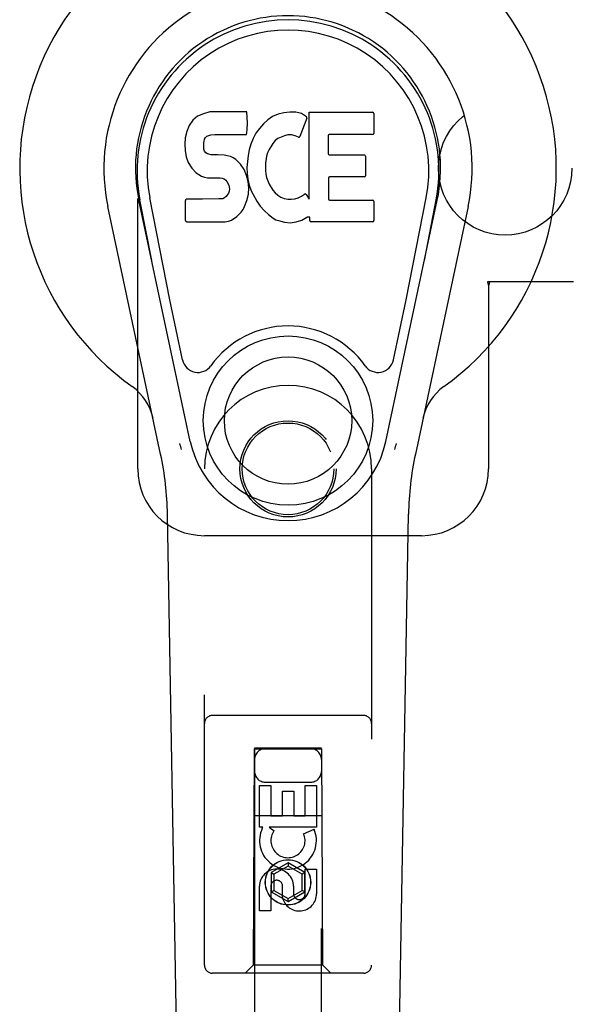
# Model space of a CAD drawing. Header units: inches. Extents: x 0 to 184, y 0 to 119.
# Tile 9 of 114: x 87.84 to 89.91, y 41.52 to 45.2. Entities that reach past the tile are written whole.
import ezdxf

# ---------------------------------------------------------------- set-up
doc = ezdxf.new("R2010")
doc.units = ezdxf.units.IN
doc.header["$LTSCALE"] = 10.121375
doc.header["$MEASUREMENT"] = 0
doc.linetypes.add('HIDDEN', pattern=[0.2, 0.1, -0.1])
doc.layers.add('DOOR_ASSEMBLY', color=7, linetype='CONTINUOUS')
doc.layers.add('SUBPANEL', color=7, linetype='CONTINUOUS')

msp = doc.modelspace()

# ---------------------------------------------------------------- linework, layer by layer
at = {"layer": 'DOOR_ASSEMBLY', "color": 8, "linetype": 'HIDDEN'}
for p, q in [((88.2855, 43.5206), (88.2855, 45.7706)), ((89.9159, 44.2206), (89.5949, 44.2206)), ((89.5949, 44.2206), (89.598, 44.2038)), ((89.6024, 44.2206), (89.598, 44.2038)), ((89.598, 44.2038), (89.598, 43.5206)), ((88.5355, 41.6631), (88.5355, 43.5206)), ((89.1605, 43.5206), (89.1605, 41.6631)), ((89.348, 43.2706), (88.5355, 43.2706)), ((89.1305, 42.5981), (88.5655, 42.5981)), ((88.7215, 42.4731), (88.718, 41.6631)), ((88.7215, 42.4731), (88.9745, 42.4731)), ((88.973, 42.475), (88.723, 42.475)), ((88.723, 42.475), (88.723, 14.4731)), ((88.973, 42.4718), (88.723, 42.4718)), ((88.973, 14.4731), (88.973, 42.475)), ((88.978, 41.6631), (88.9745, 42.4731)), ((88.763, 42.3481), (88.933, 42.3481)), ((88.7414, 42.3353), (88.7838, 42.3353)), ((88.7414, 42.1791), (88.7414, 42.3353)), ((88.7838, 42.3353), (88.7838, 42.2218)), ((88.8273, 42.314), (88.8697, 42.314)), ((88.8273, 42.2218), (88.8273, 42.314)), ((88.8697, 42.314), (88.8697, 42.2218)), ((88.9122, 42.3353), (88.9546, 42.3353)), ((88.9122, 42.2218), (88.9122, 42.3353)), ((88.9546, 42.3353), (88.9546, 42.1791)), ((88.7204, 42.2231), (88.9755, 42.2231)), ((88.7838, 42.2218), (88.8273, 42.2218)), ((88.8697, 42.2218), (88.9122, 42.2218)), ((88.7537, 42.1791), (88.7414, 42.1791)), ((88.7519, 42.1756), (88.7537, 42.1791)), ((88.9546, 42.1791), (88.777, 42.1791)), ((88.777, 42.1791), (88.7956, 42.1661)), ((88.9065, 42.1548), (88.9456, 42.1717)), ((88.848, 42.0456), (88.7855, 42.0095)), ((88.9105, 42.0095), (88.848, 42.0456)), ((88.848, 42.0456), (88.848, 42.0341)), ((88.7855, 42.0095), (88.7955, 42.0038)), ((88.7855, 42.0095), (88.7855, 41.9374)), ((88.848, 42.0341), (88.7955, 42.0038)), ((88.9005, 42.0038), (88.848, 42.0341)), ((88.9105, 42.0095), (88.9005, 42.0038)), ((88.9105, 41.9374), (88.9105, 42.0095)), ((88.9122, 42.0229), (88.9546, 42.0229)), ((88.9122, 41.9305), (88.9122, 42.0229)), ((88.9546, 42.0229), (88.9546, 41.9305)), ((88.7955, 42.0038), (88.7955, 41.9431)), ((88.9005, 41.9431), (88.9005, 42.0038)), ((88.7414, 41.8666), (88.7414, 41.959)), ((88.7838, 41.959), (88.7838, 41.8666)), ((88.7855, 41.9374), (88.7955, 41.9431)), ((88.7855, 41.9374), (88.848, 41.9013)), ((88.7955, 41.9431), (88.848, 41.9128)), ((88.8273, 41.9167), (88.8273, 41.9629)), ((88.848, 41.9128), (88.9005, 41.9431)), ((88.848, 41.9013), (88.9105, 41.9374)), ((88.8683, 41.959), (88.8683, 41.9305)), ((88.9105, 41.9374), (88.9005, 41.9431)), ((88.848, 41.9013), (88.848, 41.9128)), ((88.7838, 41.8666), (88.7414, 41.8666)), ((88.718, 41.6631), (88.688, 41.6331)), ((88.978, 41.6631), (88.718, 41.6631)), ((88.978, 41.6631), (89.008, 41.6331)), ((89.1305, 41.6331), (88.5655, 41.6331))]:
    msp.add_line(p, q, dxfattribs=at)
at = {"layer": 'DOOR_ASSEMBLY', "color": 7, "linetype": 'Continuous'}
for p, q in [((88.5315, 44.8497), (88.5099, 44.84)), ((88.5549, 44.8571), (88.5315, 44.8497)), ((88.6944, 44.8571), (88.5549, 44.8571)), ((88.6961, 44.8142), (88.6944, 44.8571)), ((88.8107, 44.8485), (88.7903, 44.8397)), ((88.8325, 44.8534), (88.8107, 44.8485)), ((88.8547, 44.8556), (88.8325, 44.8534)), ((88.8772, 44.8552), (88.8547, 44.8556)), ((88.8883, 44.8535), (88.8772, 44.8552)), ((88.8988, 44.8501), (88.8883, 44.8535)), ((88.9175, 44.838), (88.8988, 44.8501)), ((88.9277, 44.855), (89.1645, 44.855)), ((88.9277, 44.5299), (88.9277, 44.855)), ((89.169, 44.8505), (89.169, 44.7762)), ((88.4917, 44.8255), (88.478, 44.8058)), ((88.5002, 44.8335), (88.4917, 44.8255)), ((88.5099, 44.84), (88.5002, 44.8335)), ((88.6952, 44.7905), (88.6961, 44.8142)), ((88.7558, 44.8114), (88.7411, 44.7947)), ((88.7721, 44.8267), (88.7558, 44.8114)), ((88.7903, 44.8397), (88.7721, 44.8267)), ((88.9189, 44.8329), (88.8928, 44.7647)), ((88.4688, 44.7833), (88.4636, 44.7599)), ((88.478, 44.8058), (88.4688, 44.7833)), ((88.5588, 44.7706), (88.5737, 44.7718)), ((88.5737, 44.7718), (88.6866, 44.7718)), ((88.6866, 44.7718), (88.6922, 44.7723)), ((88.6922, 44.7723), (88.694, 44.7776)), ((88.694, 44.7776), (88.6952, 44.7905)), ((88.7282, 44.7765), (88.7173, 44.757)), ((88.7411, 44.7947), (88.7282, 44.7765)), ((89.1645, 44.7717), (89.0023, 44.7717)), ((88.4636, 44.7599), (88.4619, 44.7363)), ((88.4619, 44.7363), (88.4626, 44.7124)), ((88.5329, 44.7246), (88.5336, 44.7396)), ((88.5336, 44.7396), (88.5356, 44.7546)), ((88.5356, 44.7546), (88.5387, 44.7613)), ((88.5387, 44.7613), (88.5445, 44.7662)), ((88.5445, 44.7662), (88.5588, 44.7706)), ((88.7088, 44.7364), (88.7027, 44.715)), ((88.7173, 44.757), (88.7088, 44.7364)), ((88.7911, 44.7388), (88.777, 44.7156)), ((88.7994, 44.7491), (88.7911, 44.7388)), ((88.8101, 44.7566), (88.7994, 44.7491)), ((88.8351, 44.7672), (88.8101, 44.7566)), ((88.8478, 44.7705), (88.8351, 44.7672)), ((88.8612, 44.7703), (88.8478, 44.7705)), ((88.8743, 44.7671), (88.8612, 44.7703)), ((88.8868, 44.7622), (88.8743, 44.7671)), ((88.9978, 44.7672), (88.9978, 44.6998)), ((88.4626, 44.7124), (88.4666, 44.6889)), ((88.5336, 44.717), (88.5329, 44.7246)), ((88.5359, 44.7099), (88.5336, 44.717)), ((88.5404, 44.7039), (88.5359, 44.7099)), ((88.5466, 44.6994), (88.5404, 44.7039)), ((88.561, 44.6954), (88.5466, 44.6994)), ((88.7027, 44.715), (88.6986, 44.6931)), ((88.7712, 44.7037), (88.7674, 44.6911)), ((88.777, 44.7156), (88.7712, 44.7037)), ((88.4666, 44.6889), (88.4749, 44.6666)), ((88.4749, 44.6666), (88.4877, 44.6464)), ((88.585, 44.6962), (88.561, 44.6954)), ((88.6089, 44.695), (88.585, 44.6962)), ((88.6324, 44.6899), (88.6089, 44.695)), ((88.6434, 44.685), (88.6324, 44.6899)), ((88.6532, 44.6781), (88.6434, 44.685)), ((88.6704, 44.6613), (88.6532, 44.6781)), ((88.6835, 44.6413), (88.6704, 44.6613)), ((88.6986, 44.6931), (88.694, 44.6487)), ((88.7641, 44.6644), (88.7634, 44.6374)), ((88.7674, 44.6911), (88.7641, 44.6644)), ((89.0023, 44.6953), (89.1336, 44.6953)), ((89.1381, 44.6908), (89.1381, 44.6177)), ((88.4877, 44.6464), (88.5041, 44.6291)), ((88.5041, 44.6291), (88.5239, 44.616)), ((88.693, 44.6191), (88.6835, 44.6413)), ((88.694, 44.6487), (88.6949, 44.6265)), ((88.6949, 44.6265), (88.6981, 44.6044)), ((88.7634, 44.6374), (88.7647, 44.6242)), ((88.7647, 44.6242), (88.7678, 44.6114)), ((88.5239, 44.616), (88.535, 44.6118)), ((88.535, 44.6118), (88.5467, 44.6098)), ((88.5467, 44.6098), (88.5942, 44.6093)), ((88.5942, 44.6093), (88.6018, 44.6086)), ((88.6018, 44.6086), (88.6088, 44.6062)), ((88.6088, 44.6062), (88.6148, 44.6016)), ((88.6148, 44.6016), (88.6197, 44.5957)), ((88.6197, 44.5957), (88.6262, 44.5822)), ((88.6992, 44.596), (88.693, 44.6191)), ((88.6981, 44.6044), (88.7026, 44.5825)), ((88.7017, 44.5721), (88.6992, 44.596)), ((88.7678, 44.6114), (88.778, 44.5866)), ((88.9991, 44.6087), (88.9991, 44.5312)), ((89.1336, 44.6132), (89.0036, 44.6132)), ((88.6254, 44.5525), (88.6161, 44.5405)), ((88.6279, 44.5594), (88.6254, 44.5525)), ((88.6262, 44.5822), (88.6287, 44.567)), ((88.6287, 44.567), (88.6279, 44.5594)), ((88.7001, 44.5482), (88.7017, 44.5721)), ((88.7026, 44.5825), (88.7097, 44.5614)), ((88.7097, 44.5614), (88.731, 44.5221)), ((88.778, 44.5866), (88.7913, 44.5634)), ((88.7913, 44.5634), (88.8001, 44.5534)), ((88.8001, 44.5534), (88.8102, 44.5445)), ((88.4822, 43.6232), (88.2896, 44.5267)), ((88.3379, 44.3003), (88.2935, 44.5275)), ((88.4054, 44.1535), (88.3308, 44.5347)), ((88.4644, 44.4504), (88.4644, 44.5253)), ((88.5281, 44.5303), (88.4688, 44.5298)), ((88.589, 44.5306), (88.5281, 44.5303)), ((88.6041, 44.5318), (88.589, 44.5306)), ((88.6105, 44.5352), (88.6041, 44.5318)), ((88.6161, 44.5405), (88.6105, 44.5352)), ((88.6852, 44.5026), (88.6938, 44.525)), ((88.6938, 44.525), (88.7001, 44.5482)), ((88.731, 44.5221), (88.7436, 44.5037)), ((88.8102, 44.5445), (88.8213, 44.5371)), ((88.8213, 44.5371), (88.8337, 44.5323)), ((88.8337, 44.5323), (88.8469, 44.53)), ((88.8469, 44.53), (88.8603, 44.5295)), ((88.8603, 44.5295), (88.8734, 44.5314)), ((88.8734, 44.5314), (88.8862, 44.5355)), ((88.8862, 44.5355), (88.8984, 44.541)), ((88.8984, 44.541), (88.9094, 44.5484)), ((88.9159, 44.5474), (88.9277, 44.5299)), ((89.0036, 44.5267), (89.1652, 44.5267)), ((89.1696, 44.5222), (89.1696, 44.4501)), ((89.2138, 43.6232), (89.4063, 44.5267)), ((89.2905, 44.1535), (89.3651, 44.5347)), ((89.3581, 44.3003), (89.4024, 44.5275)), ((88.3714, 43.5761), (88.1741, 44.502)), ((88.6561, 44.4651), (88.6731, 44.4819)), ((88.6731, 44.4819), (88.6799, 44.4919)), ((88.6799, 44.4919), (88.6852, 44.5026)), ((88.7436, 44.5037), (88.7582, 44.4871)), ((88.7582, 44.4871), (88.7748, 44.4721)), ((89.5218, 44.502), (89.3245, 43.5761)), ((88.4692, 44.4456), (88.6132, 44.4456)), ((88.6132, 44.4456), (88.6252, 44.4472)), ((88.6252, 44.4472), (88.6363, 44.4512)), ((88.6363, 44.4512), (88.6561, 44.4651)), ((88.7748, 44.4721), (88.7924, 44.4583)), ((88.7924, 44.4583), (88.8022, 44.4532)), ((88.8022, 44.4532), (88.8127, 44.4496)), ((88.8127, 44.4496), (88.8345, 44.4439)), ((88.8345, 44.4439), (88.8565, 44.4414)), ((88.8565, 44.4414), (88.8786, 44.4446)), ((88.8786, 44.4446), (88.8999, 44.4513)), ((88.8999, 44.4513), (88.9189, 44.4629)), ((88.9189, 44.4629), (88.9191, 44.463)), ((88.9296, 44.463), (88.9191, 44.463)), ((88.9296, 44.4501), (88.9296, 44.463)), ((89.1652, 44.4456), (88.9341, 44.4456)), ((88.4533, 43.9284), (88.4054, 44.1535)), ((89.2426, 43.9284), (89.2905, 44.1535)), ((88.4694, 39.2112), (88.3972, 43.3505)), ((89.2265, 39.2112), (89.2987, 43.3505))]:
    msp.add_line(p, q, dxfattribs=at)
for points in [[(88.4497, 43.5927), (88.4479, 43.5982), (88.4464, 43.6038), (88.4449, 43.6094), (88.4436, 43.615)], [(89.2523, 43.615), (89.251, 43.6094), (89.2495, 43.6038), (89.248, 43.5982), (89.2462, 43.5927)]]:
    msp.add_lwpolyline(points, dxfattribs=at)
for radius in [0.3169, 0.2382]:
    msp.add_circle((88.848, 43.7011), radius, dxfattribs=at)
at = {"layer": 'DOOR_ASSEMBLY', "color": 8, "linetype": 'HIDDEN'}
for centre, radius in [((88.848, 43.5206), 0.18), ((88.848, 43.5206), 0.1715), ((88.848, 41.9731), 0.085), ((88.848, 41.9731), 0.0845)]:
    msp.add_circle(centre, radius, dxfattribs=at)
at = {"layer": 'DOOR_ASSEMBLY', "color": 7, "linetype": 'Continuous'}
for centre, radius, start, end in [((88.848, 44.6456), 1.0039, 305.5066, 234.4934), ((88.848, 44.6456), 0.689, 347.9703, 192.0297), ((88.848, 44.6456), 0.5709, 347.9703, 192.0297), ((88.848, 44.6358), 0.5269, 348.9402, 191.0594), ((89.1645, 44.8505), 0.00448, 0, 90), ((88.9147, 44.8345), 0.00448, 339.0016, 51.8729), ((89.0023, 44.7672), 0.00448, 90, 180), ((89.1645, 44.7762), 0.00448, 270, 360), ((88.8886, 44.7663), 0.00448, 246.1578, 339.0016), ((89.0023, 44.6998), 0.00448, 180, 270), ((89.1336, 44.6908), 0.00448, 0, 90), ((89.0036, 44.6087), 0.00448, 90, 180), ((89.1336, 44.6177), 0.00448, 270, 360), ((88.4688, 44.5253), 0.00448, 90, 180.0119), ((88.9121, 44.5449), 0.00448, 34.0893, 127.3444), ((89.0036, 44.5312), 0.00448, 180, 270), ((89.1652, 44.5222), 0.00448, 0, 90), ((88.4692, 44.4504), 0.00483, 180, 270), ((88.9341, 44.4501), 0.00448, 180, 270), ((89.1652, 44.4501), 0.00448, 270, 360), ((88.848, 43.7011), 0.3543, 35.4237, 144.5763), ((88.5111, 43.9407), 0.0591, 192.0297, 324.5763), ((89.1848, 43.9407), 0.0591, 215.4237, 347.9703), ((88.1505, 43.6681), 0.1969, 12.0297, 54.4934), ((89.5454, 43.6681), 0.1969, 125.5066, 167.9703), ((88.848, 43.7011), 0.374, 192.0297, 347.9703), ((87.2163, 43.3299), 1.1811, 1, 12.0297), ((90.4796, 43.3299), 1.1811, 167.9703, 179)]:
    msp.add_arc(centre, radius, start, end, dxfattribs=at)
at = {"layer": 'DOOR_ASSEMBLY', "color": 8, "linetype": 'HIDDEN'}
for centre, radius, start, end in [((88.848, 43.5206), 0.3125, 0, 180), ((88.5355, 43.5206), 0.25, 180, 270), ((89.348, 43.5206), 0.25, 270, 360), ((88.5655, 42.5681), 0.03, 90, 180), ((89.1305, 42.5681), 0.03, 0, 90), ((88.763, 42.4331), 0.04, 90, 180), ((88.933, 42.4331), 0.04, 0, 90), ((88.763, 42.3881), 0.04, 180, 270), ((88.933, 42.3881), 0.04, 270, 360), ((88.8478, 42.1294), 0.1065, 154.2636, 23.4027), ((88.8478, 42.1294), 0.0639, 144.8895, 23.4026), ((88.8048, 41.959), 0.0635, 0, 180), ((88.8057, 41.959), 0.0219, 10.307, 180), ((88.8902, 41.9304), 0.0644, 192.2995, 0.0775), ((88.8902, 41.9305), 0.0219, 179.9011, 360), ((88.5655, 41.6631), 0.03, 180, 270), ((89.1305, 41.6631), 0.03, 270, 360)]:
    msp.add_arc(centre, radius, start, end, dxfattribs=at)
at = {"layer": 'DOOR_ASSEMBLY', "color": 7, "linetype": 'Continuous'}
msp.add_ellipse((88.848, 44.6358), major_axis=(0, 0.565), ratio=0.999848, start_param=-1.76365, end_param=1.76365, dxfattribs=at)
at = {"layer": 'SUBPANEL', "color": 8, "linetype": 'HIDDEN'}
msp.add_circle((89.6605, 44.6456), 0.25, dxfattribs=at)

doc.saveas('drawing.dxf')
